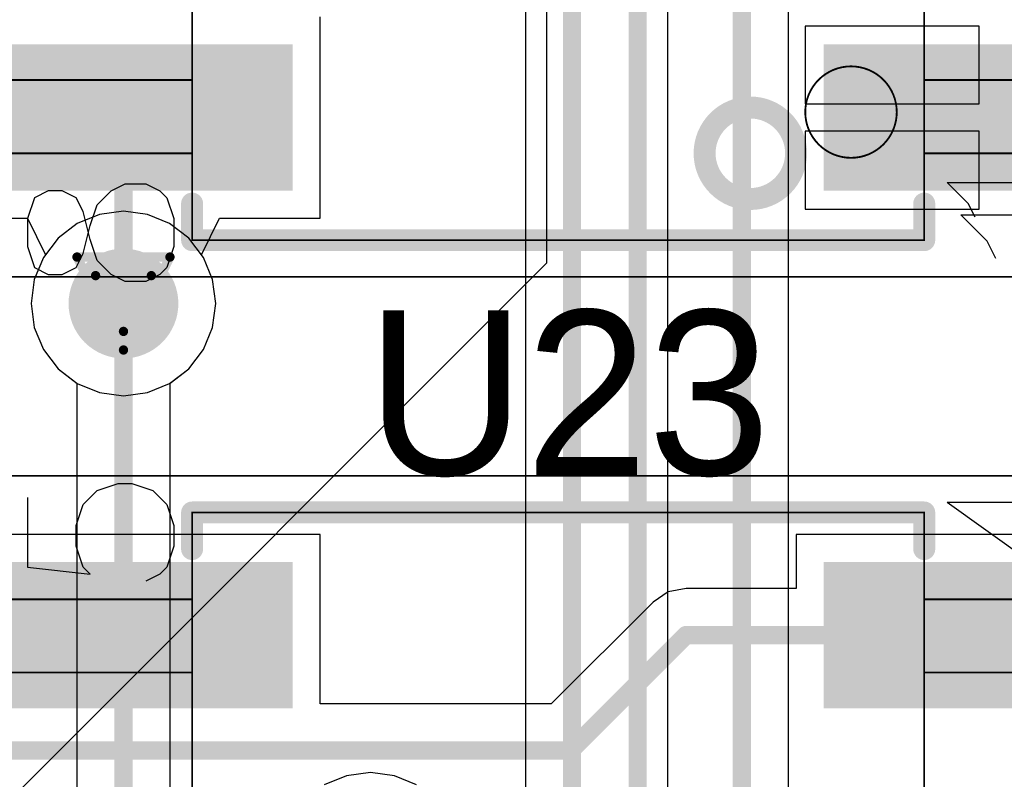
# Model space of a CAD drawing. Header units: millimetres. Extents: x 138 to 555, y 26 to 334.
# Tile 171 of 256: x 205.99 to 211.37, y 160.37 to 164.52. Entities that reach past the tile are written whole.
import ezdxf

# ---------------------------------------------------------------- set-up
doc = ezdxf.new("R2010")
doc.units = ezdxf.units.MM
for name, color, linetype in [('BottomLayer', 5, 'Continuous'), ('DrillDrawing', 1, 'Continuous'), ('Mechanical20', 56, 'Continuous'), ('Mechanical27', 56, 'Continuous'), ('MidLayer1', 16, 'Continuous'), ('MidLayer2', 76, 'Continuous'), ('MidLayer3', 90, 'Continuous'), ('MidLayer4', 156, 'Continuous'), ('MultiLayer', 9, 'Continuous'), ('TopLayer', 1, 'Continuous'), ('TopOverlay', 2, 'Continuous'), ('TopPaste', 8, 'Continuous'), ('TopSolder', 216, 'Continuous'), ('ViaHoleLayer', 16, 'Continuous')]:
    doc.layers.add(name, color=color, linetype=linetype)

# ---------------------------------------------------------------- blocks, each defined once
blk = doc.blocks.new('ICC_SO8_5X4_P127_532')
at = {"layer": 'Mechanical20', "const_width": 0.01}
blk.add_lwpolyline([(2.775, 3.4), (2.775, -3.4)], dxfattribs=at)
at = {"layer": 'Mechanical27'}
for p, q in [((2.2762, 2.8998), (2.2381, 2.557)), ((2.657, 2.8998), (2.2762, 2.8998)), ((2.2381, 2.557), (2.2762, 2.5951)), ((2.2762, 2.5951), (2.3904, 2.6332)), ((2.3904, 2.6332), (2.5047, 2.6332)), ((2.5047, 2.6332), (2.619, 2.5951)), ((2.619, 2.5951), (2.6951, 2.519)), ((2.6951, 2.519), (2.7332, 2.4047)), ((2.7332, 2.4047), (2.7332, 2.3285)), ((2.7332, 2.3285), (2.6951, 2.2143)), ((2.2381, 2.1762), (2.2, 2.2524)), ((2.6951, 2.2143), (2.619, 2.1381)), ((2.2762, 2.1381), (2.2381, 2.1762)), ((2.3904, 2.1), (2.2762, 2.1381)), ((2.5047, 2.1), (2.3904, 2.1)), ((2.619, 2.1381), (2.5047, 2.1)), ((2.6309, -2.1252), (2.25, -2.6584)), ((2.6309, -2.1252), (2.6309, -2.925))]:
    blk.add_line(p, q, dxfattribs=at)
at = {"layer": 'Mechanical27', "const_width": 0.01}
for points in [[(1.7, 3), (1.7, 2)], [(2.1, 3), (2.1, 2)], [(-2.575, 2), (2.575, 2)], [(1.7, 2), (2.1, 2)], [(2.575, 2), (2.575, -2)], [(-2.575, -2), (2.575, -2)], [(1.7, -2), (2.1, -2)], [(1.7, -2), (1.7, -3)], [(2.1, -2), (2.1, -3)]]:
    blk.add_lwpolyline(points, dxfattribs=at)
at = {"layer": 'Mechanical27', "const_width": 0.005}
for points in [[(1.6975, 2, 1), (1.7025, 2, 1)], [(1.6975, 2, 1), (1.7025, 2, 1)], [(2.0975, 2, 1), (2.1025, 2, 1)], [(2.0975, 2, 1), (2.1025, 2, 1)], [(2.5725, 2, 1), (2.5775, 2, 1)], [(2.5725, 2, 1), (2.5775, 2, 1)], [(1.6975, -2, 1), (1.7025, -2, 1)], [(1.6975, -2, 1), (1.7025, -2, 1)], [(2.0975, -2, 1), (2.1025, -2, 1)], [(2.0975, -2, 1), (2.1025, -2, 1)], [(2.5725, -2, 1), (2.5775, -2, 1)], [(2.5725, -2, 1), (2.5775, -2, 1)]]:
    blk.add_lwpolyline(points, format="xyb", close=True, dxfattribs=at)
at = {"layer": 'TopLayer'}
for points in [[(2.255, 1.5), (2.255, 3.25), (1.555, 1.5), (1.555, 3.25)], [(2.255, -3.25), (2.255, -1.5), (1.555, -3.25), (1.555, -1.5)]]:
    blk.add_solid(points, dxfattribs=at)
at = {"layer": 'TopOverlay', "const_width": 0.12}
for points in [[(2.375, 2), (2.575, 2)], [(2.575, 2), (2.575, -2)], [(2.375, -2), (2.575, -2)]]:
    blk.add_lwpolyline(points, dxfattribs=at)
at = {"layer": 'TopOverlay', "const_width": 0.06}
for points in [[(2.345, 2, 1), (2.405, 2, 1)], [(2.545, 2, 1), (2.605, 2, 1)], [(2.545, 2, 1), (2.605, 2, 1)], [(2.345, -2, 1), (2.405, -2, 1)], [(2.545, -2, 1), (2.605, -2, 1)], [(2.545, -2, 1), (2.605, -2, 1)]]:
    blk.add_lwpolyline(points, format="xyb", close=True, dxfattribs=at)
at = {"layer": 'TopPaste'}
for points in [[(2.255, 1.5), (2.255, 3.25), (1.555, 1.5), (1.555, 3.25)], [(2.255, -3.25), (2.255, -1.5), (1.555, -3.25), (1.555, -1.5)]]:
    blk.add_solid(points, dxfattribs=at)
at = {"layer": 'TopSolder'}
for points in [[(2.305, 1.45), (2.305, 3.3), (1.505, 1.45), (1.505, 3.3)], [(2.305, -3.3), (2.305, -1.45), (1.505, -3.3), (1.505, -1.45)]]:
    blk.add_solid(points, dxfattribs=at)
blk = doc.blocks.new('ICC_SO8_5X4_P127_533')
at = {"layer": 'Mechanical20', "const_width": 0.01}
blk.add_lwpolyline([(-2.775, 3.4), (-2.775, -3.4)], dxfattribs=at)
at = {"layer": 'Mechanical27'}
for p, q in [((-2.7238, 2.8617), (-2.7619, 2.7856)), ((-2.6096, 2.8998), (-2.7238, 2.8617)), ((-2.4572, 2.8998), (-2.6096, 2.8998)), ((-2.343, 2.8617), (-2.4572, 2.8998)), ((-2.3049, 2.7856), (-2.343, 2.8617)), ((-2.7619, 2.7856), (-2.7619, 2.7094)), ((-2.3049, 2.7094), (-2.3049, 2.7856)), ((-2.7619, 2.7094), (-2.7238, 2.6332)), ((-2.343, 2.6332), (-2.3049, 2.7094)), ((-2.7238, 2.6332), (-2.6477, 2.5951)), ((-2.6477, 2.5951), (-2.4953, 2.557)), ((-2.5715, 2.557), (-2.4191, 2.5951)), ((-2.4191, 2.5951), (-2.343, 2.6332)), ((-2.6857, 2.519), (-2.5715, 2.557)), ((-2.4953, 2.557), (-2.381, 2.519)), ((-2.7619, 2.4428), (-2.6857, 2.519)), ((-2.381, 2.519), (-2.3049, 2.4428)), ((-2.8, 2.3666), (-2.7619, 2.4428)), ((-2.3049, 2.4428), (-2.2668, 2.3666)), ((-2.8, 2.2524), (-2.8, 2.3666)), ((-2.2668, 2.3666), (-2.2668, 2.2524)), ((-2.7619, 2.1762), (-2.8, 2.2524)), ((-2.2668, 2.2524), (-2.3049, 2.1762)), ((-2.7238, 2.1381), (-2.7619, 2.1762)), ((-2.3049, 2.1762), (-2.343, 2.1381)), ((-2.6096, 2.1), (-2.7238, 2.1381)), ((-2.4572, 2.1), (-2.6096, 2.1)), ((-2.343, 2.1381), (-2.4572, 2.1)), ((-2.3738, -2.2394), (-2.2596, -2.1252)), ((-2.2596, -2.1252), (-2.2596, -2.925)), ((-2.45, -2.2775), (-2.3738, -2.2394))]:
    blk.add_line(p, q, dxfattribs=at)
at = {"layer": 'Mechanical27', "const_width": 0.01}
for points in [[(-2.1, 3), (-2.1, 2)], [(-1.7, 3), (-1.7, 2)], [(-2.575, 2), (2.575, 2)], [(-2.575, 2), (-2.575, -2)], [(-2.1, 2), (-1.7, 2)], [(-2.575, -2), (2.575, -2)], [(-2.1, -2), (-1.7, -2)], [(-2.1, -2), (-2.1, -3)], [(-1.7, -2), (-1.7, -3)]]:
    blk.add_lwpolyline(points, dxfattribs=at)
at = {"layer": 'Mechanical27'}
for points, const_width in [([(-2.5775, 2, 1), (-2.5725, 2, 1)], 0.005), ([(-2.5775, 2, 1), (-2.5725, 2, 1)], 0.005), ([(-2.1025, 2, 1), (-2.0975, 2, 1)], 0.005), ([(-2.1025, 2, 1), (-2.0975, 2, 1)], 0.005), ([(-1.7025, 2, 1), (-1.6975, 2, 1)], 0.005), ([(-1.7025, 2, 1), (-1.6975, 2, 1)], 0.005), ([(-1.625, -1.6, 1), (-2.125, -1.6, 1)], 0.01), ([(-2.1275, -1.6, 1), (-2.1225, -1.6, 1)], 0.005), ([(-1.6275, -1.6, 1), (-1.6225, -1.6, 1)], 0.005), ([(-2.5775, -2, 1), (-2.5725, -2, 1)], 0.005), ([(-2.5775, -2, 1), (-2.5725, -2, 1)], 0.005), ([(-2.1025, -2, 1), (-2.0975, -2, 1)], 0.005), ([(-2.1025, -2, 1), (-2.0975, -2, 1)], 0.005), ([(-1.7025, -2, 1), (-1.6975, -2, 1)], 0.005), ([(-1.7025, -2, 1), (-1.6975, -2, 1)], 0.005)]:
    blk.add_lwpolyline(points, format="xyb", close=True, dxfattribs=dict(at, const_width=const_width))
at = {"layer": 'TopLayer'}
for points in [[(-1.555, 1.5), (-1.555, 3.25), (-2.255, 1.5), (-2.255, 3.25)], [(-1.555, -3.25), (-1.555, -1.5), (-2.255, -3.25), (-2.255, -1.5)]]:
    blk.add_solid(points, dxfattribs=at)
at = {"layer": 'TopOverlay'}
for p, q in [((-2.5798, -2.343), (-2.437, -2.2002)), ((-2.437, -2.2002), (-2.437, -3.2)), ((-2.675, -2.3907), (-2.5798, -2.343))]:
    blk.add_line(p, q, dxfattribs=at)
at = {"layer": 'TopOverlay', "const_width": 0.12}
for points in [[(-2.575, 2), (-2.575, -2)], [(-2.575, 2), (-2.375, 2)], [(-2.575, -2), (-2.375, -2)]]:
    blk.add_lwpolyline(points, dxfattribs=at)
at = {"layer": 'TopOverlay'}
for points, const_width in [([(-2.605, 2, 1), (-2.545, 2, 1)], 0.06), ([(-2.605, 2, 1), (-2.545, 2, 1)], 0.06), ([(-2.405, 2, 1), (-2.345, 2, 1)], 0.06), ([(-1.85, -1.05, 1), (-2.35, -1.05, 1)], 0.12), ([(-2.38, -1.05, 1), (-2.32, -1.05, 1)], 0.06), ([(-1.88, -1.05, 1), (-1.82, -1.05, 1)], 0.06), ([(-2.605, -2, 1), (-2.545, -2, 1)], 0.06), ([(-2.605, -2, 1), (-2.545, -2, 1)], 0.06), ([(-2.405, -2, 1), (-2.345, -2, 1)], 0.06)]:
    blk.add_lwpolyline(points, format="xyb", close=True, dxfattribs=dict(at, const_width=const_width))
at = {"layer": 'TopPaste'}
for points in [[(-1.555, 1.5), (-1.555, 3.25), (-2.255, 1.5), (-2.255, 3.25)], [(-1.555, -3.25), (-1.555, -1.5), (-2.255, -3.25), (-2.255, -1.5)]]:
    blk.add_solid(points, dxfattribs=at)
at = {"layer": 'TopSolder'}
for points in [[(-1.505, 1.45), (-1.505, 3.3), (-2.305, 1.45), (-2.305, 3.3)], [(-1.505, -3.3), (-1.505, -1.45), (-2.305, -3.3), (-2.305, -1.45)]]:
    blk.add_solid(points, dxfattribs=at)

msp = doc.modelspace()

# ---------------------------------------------------------------- linework, layer by layer
at = {"layer": 'BottomLayer'}
for p, q in [((210.1938, 153.7101), (210.1938, 166.0951)), ((208.7563, 165.3109), (208.7563, 159.9967)), ((206.4301, 163.4606), (206.3085, 163.4103)), ((206.5606, 163.4778), (206.4301, 163.4606)), ((206.6912, 163.4606), (206.5606, 163.4778)), ((206.8128, 163.4103), (206.6912, 163.4606)), ((206.3085, 163.4103), (206.204, 163.3301)), ((206.9172, 163.3301), (206.8128, 163.4103)), ((206.204, 163.3301), (206.1239, 163.2257)), ((206.9974, 163.2257), (206.9172, 163.3301)), ((206.1239, 163.2257), (206.0735, 163.104)), ((207.0478, 163.104), (206.9974, 163.2257)), ((206.0735, 163.104), (206.0563, 162.9735)), ((207.065, 162.9735), (207.0478, 163.104)), ((206.0563, 162.9735), (206.0735, 162.843)), ((207.0478, 162.843), (207.065, 162.9735)), ((206.0735, 162.843), (206.1239, 162.7214)), ((206.9974, 162.7214), (207.0478, 162.843)), ((206.1239, 162.7214), (206.204, 162.6169)), ((206.9172, 162.6169), (206.9974, 162.7214)), ((206.204, 162.6169), (206.3057, 162.5389)), ((206.8155, 162.5389), (206.9172, 162.6169)), ((206.3057, 162.5389), (206.3057, 154.5003)), ((206.8155, 155.8611), (206.8155, 162.5389)), ((207.7796, 160.3927), (207.658, 160.3423)), ((207.9102, 160.4099), (207.7796, 160.3927)), ((208.0407, 160.3927), (207.9102, 160.4099)), ((208.1623, 160.3423), (208.0407, 160.3927))]:
    msp.add_line(p, q, dxfattribs=at)
at = {"layer": 'BottomLayer', "const_width": 0.1}
for points in [[(209.0112, 157.1642), (209.0112, 167.3635)], [(209.37, 155.183), (209.37, 167.2571)], [(209.9389, 153.7101), (209.9389, 166.5297)], [(206.5606, 154.0809), (206.5606, 162.9735)]]:
    msp.add_lwpolyline(points, dxfattribs=at)
at = {"layer": 'BottomLayer'}
for points, const_width in [([(206.4106, 162.9735, 1), (206.7106, 162.9735, 1)], 0.3), ([(206.5356, 162.9735, 1), (206.5856, 162.9735, 1)], 0.05)]:
    msp.add_lwpolyline(points, format="xyb", close=True, dxfattribs=dict(at, const_width=const_width))
at = {"layer": 'DrillDrawing', "const_width": 0.0508}
for points in [[(206.3066, 163.2275), (206.8146, 163.2275)], [(206.3066, 163.2275), (206.5606, 162.7195)], [(206.5606, 162.7195), (206.8146, 163.2275)], [(206.4082, 163.1259), (206.713, 163.1259)], [(206.4082, 163.1259), (206.5606, 162.8211)], [(206.5606, 162.8211), (206.713, 163.1259)]]:
    msp.add_lwpolyline(points, dxfattribs=at)
at = {"layer": 'DrillDrawing', "const_width": 0.0254}
for points in [[(206.2939, 163.2275, 1), (206.3193, 163.2275, 1)], [(206.2939, 163.2275, 1), (206.3193, 163.2275, 1)], [(206.8019, 163.2275, 1), (206.8273, 163.2275, 1)], [(206.8019, 163.2275, 1), (206.8273, 163.2275, 1)], [(206.3955, 163.1259, 1), (206.4209, 163.1259, 1)], [(206.3955, 163.1259, 1), (206.4209, 163.1259, 1)], [(206.7003, 163.1259, 1), (206.7257, 163.1259, 1)], [(206.7003, 163.1259, 1), (206.7257, 163.1259, 1)], [(206.5479, 162.8211, 1), (206.5733, 162.8211, 1)], [(206.5479, 162.8211, 1), (206.5733, 162.8211, 1)], [(206.5479, 162.7195, 1), (206.5733, 162.7195, 1)], [(206.5479, 162.7195, 1), (206.5733, 162.7195, 1)]]:
    msp.add_lwpolyline(points, format="xyb", close=True, dxfattribs=at)
at = {"layer": 'MidLayer1'}
for p, q in [((208.8721, 166.0889), (208.8721, 163.1934)), ((209.534, 159.2135), (209.534, 166.0501)), ((206.4301, 163.4606), (206.3085, 163.4103)), ((206.5606, 163.4778), (206.4301, 163.4606)), ((206.6912, 163.4606), (206.5606, 163.4778)), ((206.8128, 163.4103), (206.6912, 163.4606)), ((206.3085, 163.4103), (206.204, 163.3301)), ((206.9172, 163.3301), (206.8128, 163.4103)), ((206.204, 163.3301), (206.1239, 163.2257)), ((206.9974, 163.2257), (206.9172, 163.3301)), ((206.1239, 163.2257), (206.0735, 163.104)), ((207.0478, 163.104), (206.9974, 163.2257)), ((208.8721, 163.1934), (197.5526, 151.8739)), ((206.0735, 163.104), (206.0563, 162.9735)), ((207.065, 162.9735), (207.0478, 163.104)), ((206.0563, 162.9735), (206.0735, 162.843)), ((207.0478, 162.843), (207.065, 162.9735)), ((206.0735, 162.843), (206.1239, 162.7214)), ((206.9974, 162.7214), (207.0478, 162.843)), ((206.1239, 162.7214), (206.204, 162.6169)), ((206.9172, 162.6169), (206.9974, 162.7214)), ((206.204, 162.6169), (206.3085, 162.5368)), ((206.8128, 162.5368), (206.9172, 162.6169)), ((206.3085, 162.5368), (206.4301, 162.4864)), ((206.6912, 162.4864), (206.8128, 162.5368)), ((206.4301, 162.4864), (206.5606, 162.4692)), ((206.5606, 162.4692), (206.6912, 162.4864))]:
    msp.add_line(p, q, dxfattribs=at)
at = {"layer": 'MidLayer1', "const_width": 0.3}
msp.add_lwpolyline([(206.4106, 162.9735, 1), (206.7106, 162.9735, 1)], format="xyb", close=True, dxfattribs=at)
at = {"layer": 'MidLayer2'}
for p, q in [((206.4301, 163.4606), (206.3085, 163.4103)), ((206.5606, 163.4778), (206.4301, 163.4606)), ((206.6912, 163.4606), (206.5606, 163.4778)), ((206.8128, 163.4103), (206.6912, 163.4606)), ((206.3085, 163.4103), (206.204, 163.3301)), ((206.9172, 163.3301), (206.8128, 163.4103)), ((206.204, 163.3301), (206.1239, 163.2257)), ((206.9974, 163.2257), (206.9172, 163.3301)), ((206.1239, 163.2257), (206.0735, 163.104)), ((207.0478, 163.104), (206.9974, 163.2257)), ((206.0735, 163.104), (206.0563, 162.9735)), ((207.065, 162.9735), (207.0478, 163.104)), ((206.0563, 162.9735), (206.0735, 162.843)), ((207.0478, 162.843), (207.065, 162.9735)), ((206.0735, 162.843), (206.1239, 162.7214)), ((206.9974, 162.7214), (207.0478, 162.843)), ((206.1239, 162.7214), (206.204, 162.6169)), ((206.9172, 162.6169), (206.9974, 162.7214)), ((206.204, 162.6169), (206.3085, 162.5368)), ((206.8128, 162.5368), (206.9172, 162.6169)), ((206.3085, 162.5368), (206.4301, 162.4864)), ((206.6912, 162.4864), (206.8128, 162.5368)), ((206.4301, 162.4864), (206.5606, 162.4692)), ((206.5606, 162.4692), (206.6912, 162.4864)), ((207.7796, 160.3927), (207.658, 160.3423)), ((207.9102, 160.4099), (207.7796, 160.3927)), ((208.0407, 160.3927), (207.9102, 160.4099)), ((208.1623, 160.3423), (208.0407, 160.3927))]:
    msp.add_line(p, q, dxfattribs=at)
at = {"layer": 'MidLayer2', "const_width": 0.3}
msp.add_lwpolyline([(206.4106, 162.9735, 1), (206.7106, 162.9735, 1)], format="xyb", close=True, dxfattribs=at)
at = {"layer": 'MidLayer3'}
for p, q in [((206.4301, 163.4606), (206.3085, 163.4103)), ((206.5606, 163.4778), (206.4301, 163.4606)), ((206.6912, 163.4606), (206.5606, 163.4778)), ((206.8128, 163.4103), (206.6912, 163.4606)), ((206.3085, 163.4103), (206.204, 163.3301)), ((206.9172, 163.3301), (206.8128, 163.4103)), ((206.204, 163.3301), (206.1239, 163.2257)), ((206.9974, 163.2257), (206.9172, 163.3301)), ((206.1239, 163.2257), (206.0735, 163.104)), ((207.0478, 163.104), (206.9974, 163.2257)), ((206.0735, 163.104), (206.0563, 162.9735)), ((207.065, 162.9735), (207.0478, 163.104)), ((206.0563, 162.9735), (206.0735, 162.843)), ((207.0478, 162.843), (207.065, 162.9735)), ((206.0735, 162.843), (206.1239, 162.7214)), ((206.9974, 162.7214), (207.0478, 162.843)), ((206.1239, 162.7214), (206.204, 162.6169)), ((206.9172, 162.6169), (206.9974, 162.7214)), ((206.204, 162.6169), (206.3085, 162.5368)), ((206.8128, 162.5368), (206.9172, 162.6169)), ((206.3085, 162.5368), (206.4301, 162.4864)), ((206.6912, 162.4864), (206.8128, 162.5368)), ((206.4301, 162.4864), (206.5606, 162.4692)), ((206.5606, 162.4692), (206.6912, 162.4864)), ((207.7796, 160.3927), (207.658, 160.3423)), ((207.9102, 160.4099), (207.7796, 160.3927)), ((208.0407, 160.3927), (207.9102, 160.4099)), ((208.1623, 160.3423), (208.0407, 160.3927))]:
    msp.add_line(p, q, dxfattribs=at)
at = {"layer": 'MidLayer3', "const_width": 0.3}
msp.add_lwpolyline([(206.4106, 162.9735, 1), (206.7106, 162.9735, 1)], format="xyb", close=True, dxfattribs=at)
at = {"layer": 'MidLayer4'}
for p, q in [((206.4301, 163.4606), (206.3085, 163.4103)), ((206.5606, 163.4778), (206.4301, 163.4606)), ((206.6912, 163.4606), (206.5606, 163.4778)), ((206.8128, 163.4103), (206.6912, 163.4606)), ((206.3085, 163.4103), (206.204, 163.3301)), ((206.9172, 163.3301), (206.8128, 163.4103)), ((206.204, 163.3301), (206.1239, 163.2257)), ((206.9974, 163.2257), (206.9172, 163.3301)), ((206.1239, 163.2257), (206.0735, 163.104)), ((207.0478, 163.104), (206.9974, 163.2257)), ((206.0735, 163.104), (206.0563, 162.9735)), ((207.065, 162.9735), (207.0478, 163.104)), ((206.0563, 162.9735), (206.0735, 162.843)), ((207.0478, 162.843), (207.065, 162.9735)), ((206.0735, 162.843), (206.1239, 162.7214)), ((206.9974, 162.7214), (207.0478, 162.843)), ((206.1239, 162.7214), (206.204, 162.6169)), ((206.9172, 162.6169), (206.9974, 162.7214)), ((206.204, 162.6169), (206.3085, 162.5368)), ((206.8128, 162.5368), (206.9172, 162.6169)), ((206.3085, 162.5368), (206.4301, 162.4864)), ((206.6912, 162.4864), (206.8128, 162.5368)), ((206.4301, 162.4864), (206.5606, 162.4692)), ((206.5606, 162.4692), (206.6912, 162.4864)), ((207.7796, 160.3927), (207.658, 160.3423)), ((207.9102, 160.4099), (207.7796, 160.3927)), ((208.0407, 160.3927), (207.9102, 160.4099)), ((208.1623, 160.3423), (208.0407, 160.3927))]:
    msp.add_line(p, q, dxfattribs=at)
at = {"layer": 'MidLayer4', "const_width": 0.3}
msp.add_lwpolyline([(206.4106, 162.9735, 1), (206.7106, 162.9735, 1)], format="xyb", close=True, dxfattribs=at)
at = {"layer": 'MultiLayer', "const_width": 0.3}
msp.add_lwpolyline([(206.4106, 162.9735, 1), (206.7106, 162.9735, 1)], format="xyb", close=True, dxfattribs=at)
at = {"layer": 'TopLayer'}
for p, q in [((207.6356, 164.5097), (207.6356, 164.5397)), ((207.6356, 163.4397), (207.6356, 164.5097)), ((211.2357, 164.4897), (210.2856, 164.4897)), ((210.2856, 164.4897), (210.2856, 164.0647)), ((211.2357, 164.0647), (211.2357, 164.4897)), ((210.2856, 164.0647), (211.2357, 164.0647)), ((211.2357, 163.9147), (210.2856, 163.9147)), ((210.2856, 163.9147), (210.2856, 163.4897)), ((211.2357, 163.4897), (211.2357, 163.9147)), ((210.2856, 163.4897), (211.2357, 163.4897)), ((205.4856, 163.4397), (206.036, 163.4397)), ((206.036, 163.4397), (206.1347, 163.2397)), ((206.9866, 163.2397), (207.0853, 163.4397)), ((207.0853, 163.4397), (207.6356, 163.4397)), ((206.1239, 163.2257), (206.0735, 163.104)), ((206.1347, 163.2397), (206.1239, 163.2257)), ((206.9974, 163.2257), (206.9866, 163.2397)), ((207.0478, 163.104), (206.9974, 163.2257)), ((206.0735, 163.104), (206.0563, 162.9735)), ((207.065, 162.9735), (207.0478, 163.104)), ((206.0563, 162.9735), (206.0735, 162.843)), ((207.0478, 162.843), (207.065, 162.9735)), ((206.0735, 162.843), (206.1239, 162.7214)), ((206.9974, 162.7214), (207.0478, 162.843)), ((206.1239, 162.7214), (206.204, 162.6169)), ((206.9172, 162.6169), (206.9974, 162.7214)), ((206.204, 162.6169), (206.3085, 162.5368)), ((206.8128, 162.5368), (206.9172, 162.6169)), ((206.3085, 162.5368), (206.4301, 162.4864)), ((206.6912, 162.4864), (206.8128, 162.5368)), ((206.4301, 162.4864), (206.5606, 162.4692)), ((206.5606, 162.4692), (206.6912, 162.4864)), ((207.6356, 161.7115), (205.4856, 161.7115)), ((207.6356, 160.7857), (207.6356, 161.7115)), ((212.3856, 161.7115), (210.2356, 161.7115)), ((210.2356, 161.7115), (210.2356, 161.4164)), ((209.5367, 161.397), (209.454, 161.3418)), ((209.6342, 161.4164), (209.5367, 161.397)), ((210.2356, 161.4164), (209.6342, 161.4164)), ((209.454, 161.3418), (208.8979, 160.7857)), ((208.8979, 160.7857), (207.6356, 160.7857))]:
    msp.add_line(p, q, dxfattribs=at)
for points, const_width in [([(211.3106, 163.9897), (212.7053, 163.9897)], 0.3), ([(206.5606, 162.9735), (206.5606, 163.9897)], 0.1), ([(205.0655, 161.1615), (206.5606, 161.1615)], 0.1), ([(209.0035, 160.5308), (209.6342, 161.1615)], 0.1), ([(209.6342, 161.1615), (211.3106, 161.1615)], 0.1), ([(205.1004, 160.5308), (209.0035, 160.5308)], 0.1)]:
    msp.add_lwpolyline(points, dxfattribs=dict(at, const_width=const_width))
for points, const_width in [([(211.2356, 163.9897, 1), (211.3856, 163.9897, 1)], 0.15), ([(206.5356, 163.9897, 1), (206.5856, 163.9897, 1)], 0.05), ([(206.4106, 162.9735, 1), (206.7106, 162.9735, 1)], 0.3), ([(206.5356, 162.9735, 1), (206.5856, 162.9735, 1)], 0.05), ([(206.5356, 161.1615, 1), (206.5856, 161.1615, 1)], 0.05), ([(209.6092, 161.1615, 1), (209.6592, 161.1615, 1)], 0.05), ([(209.6092, 161.1615, 1), (209.6592, 161.1615, 1)], 0.05), ([(211.2856, 161.1615, 1), (211.3356, 161.1615, 1)], 0.05), ([(208.9785, 160.5308, 1), (209.0285, 160.5308, 1)], 0.05), ([(208.9785, 160.5308, 1), (209.0285, 160.5308, 1)], 0.05)]:
    msp.add_lwpolyline(points, format="xyb", close=True, dxfattribs=dict(at, const_width=const_width))
at = {"layer": 'ViaHoleLayer', "const_width": 0.15}
msp.add_lwpolyline([(206.4856, 162.9735, 1), (206.6356, 162.9735, 1)], format="xyb", close=True, dxfattribs=at)

# ---------------------------------------------------------------- block references
at = {"rotation": 90}
for name, p in [('ICC_SO8_5X4_P127_533', (208.9356, 165.8947)), ('ICC_SO8_5X4_P127_532', (208.9356, 159.2565))]:
    msp.add_blockref(name, p, dxfattribs=at)

# ---------------------------------------------------------------- texts
at = {"layer": 'TopOverlay'}
msp.add_text('U23', height=0.9, dxfattribs=at).set_placement((207.8875, 162.0366))

doc.saveas('drawing.dxf')
